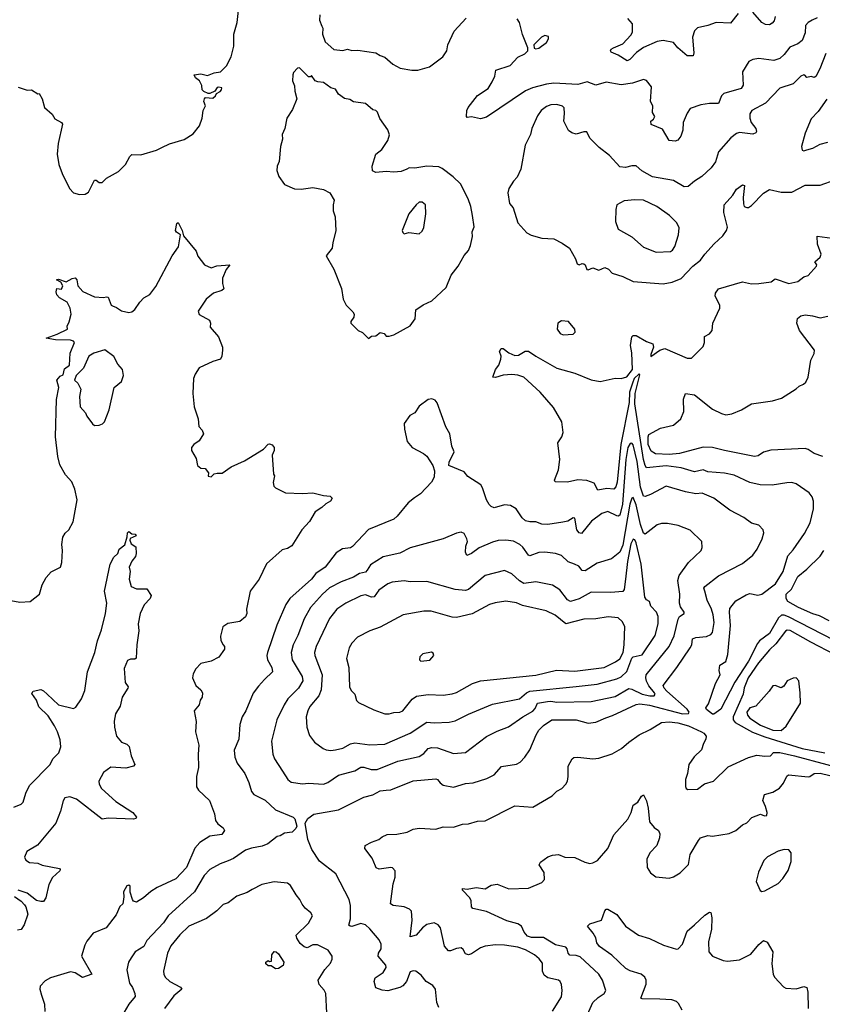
# Model space of a CAD drawing. Extents: x 1954683 to 2060285, y 904798 to 1016299.
# Tile 164 of 256: x 2044605 to 2049969, y 934384 to 940963. Entities that reach past the tile are written whole.
import ezdxf

# ---------------------------------------------------------------- set-up
doc = ezdxf.new("R2010")
doc.units = 0

msp = doc.modelspace()

# ---------------------------------------------------------------- linework, layer by layer
at = {"layer": '0CON10XD'}
for points in [[(2044595, 940512), (2044655, 940491.2), (2044683, 940493), (2044725, 940467.5), (2044735, 940470), (2044754.2, 940435), (2044770, 940375), (2044821.7, 940331.7), (2044840.3, 940300.3), (2044883.3, 940275), (2044890, 940265), (2044861.2, 940135), (2044856.2, 940065), (2044866, 939995), (2044888, 939935), (2044936.7, 939835), (2044965, 939806.2), (2045005, 939794), (2045042.3, 939797.7), (2045065, 939811.2), (2045105, 939890), (2045115, 939890), (2045135, 939873.8), (2045155, 939873.8), (2045185, 939903.8), (2045265, 939948), (2045311.2, 939995), (2045341.3, 940048.7), (2045355, 940061.2), (2045415, 940060.8), (2045518.3, 940091.7), (2045555, 940108.9), (2045605, 940134.3), (2045705, 940162), (2045765, 940200.8), (2045805.5, 940254.5), (2045824, 940305), (2045830, 940355), (2045846.2, 940386.2), (2045836.2, 940415), (2045840, 940435), (2045847, 940443), (2045895, 940438), (2045914, 940455), (2045920, 940470), (2045945, 940483.1), (2045953.8, 940495), (2045955, 940507.5), (2045935, 940512.5), (2045925, 940510), (2045910, 940485), (2045875, 940470), (2045865, 940468.8), (2045835, 940482.5), (2045824.5, 940494.5), (2045822.5, 940522.5), (2045806.7, 940555), (2045778.8, 940575), (2045770, 940595), (2045815, 940600.8), (2045860.7, 940589.3), (2045905, 940608), (2045946, 940614), (2045986.1, 940653.9), (2046018.8, 940715), (2046035.8, 940785), (2046036.4, 940866.4), (2046058, 940945), (2046066.7, 941023.3)], [(2049406.1, 941003.9), (2049355, 940940), (2049260, 940945), (2049205, 940924.2), (2049135, 940907.5), (2049115, 940888.8), (2049100.6, 940845), (2049111.4, 940741.4), (2049105, 940721.2), (2049065, 940721.9), (2049002.9, 940775), (2048975, 940810), (2048905, 940823.5), (2048865, 940816.7), (2048775, 940776.4), (2048726.1, 940743.9), (2048683, 940697), (2048665, 940687.1), (2048605.6, 940725.6), (2048557.5, 940745), (2048553.8, 940753.8), (2048558, 940765), (2048572.5, 940775), (2048635, 940802), (2048690.3, 940859.7), (2048700.9, 940879.1), (2048700, 940935), (2048670.3, 940970.3)], [(2049654.6, 940985), (2049646.4, 940955), (2049635, 940939.2), (2049615, 940927.5), (2049589.7, 940929.7), (2049564, 940945), (2049505, 941014)], [(2046611.2, 940995), (2046609.3, 940959.3), (2046625, 940920), (2046630, 940905), (2046627.5, 940865), (2046647.5, 940815), (2046705, 940762.5), (2046765, 940757.5), (2046795, 940766.7), (2046825, 940756.2), (2046865, 940758), (2046985, 940741.2), (2047013.2, 940723.2), (2047045, 940713.3), (2047098, 940665), (2047148.3, 940638.3), (2047225, 940624.4)], [(2047225, 940624.4), (2047265, 940625.7), (2047343, 940647), (2047432, 940715), (2047460, 940755), (2047466.2, 940795), (2047509.2, 940885), (2047587.9, 940972.1)], [(2049934.4, 940975.6), (2049900.9, 940959.1), (2049875, 940944.2), (2049857.1, 940925), (2049854.6, 940875), (2049835, 940824.5), (2049805, 940801.6), (2049751.7, 940778.3), (2049715, 940729.4), (2049685, 940702.5), (2049645, 940690), (2049545, 940703.3), (2049503.7, 940696.3), (2049477.4, 940682.6), (2049435.6, 940615), (2049440, 940525), (2049427.5, 940502.5), (2049310.5, 940469.5), (2049295, 940454.2), (2049275, 940402.9), (2049215, 940403.1), (2049156.6, 940393.4), (2049085, 940369.2), (2049065, 940338), (2049040, 940275), (2049036.7, 940225), (2049024.3, 940185), (2049002.6, 940157.4), (2048985, 940151.9), (2048945, 940156.2), (2048901.9, 940231.9), (2048825, 940262), (2048824, 940285), (2048841.7, 940298.3), (2048848.8, 940315), (2048835, 940343.3), (2048836.9, 940386.9), (2048820, 940415), (2048828.1, 940515), (2048795, 940556.2), (2048775, 940563.8), (2048700.6, 940539.4), (2048625, 940528.2), (2048525, 940544.4), (2048455, 940524.3), (2048397.5, 940547.5), (2048335, 940530.3), (2048175, 940537.9), (2048125, 940532.2), (2048032.2, 940507.8), (2047985, 940488.2), (2047725, 940311.2), (2047685, 940301.2), (2047625, 940313.3), (2047595, 940310), (2047590, 940315), (2047592.5, 940355), (2047602.5, 940375), (2047665, 940456), (2047735, 940503.8), (2047761.9, 940548.1), (2047780, 940585), (2047786.7, 940625), (2047882.7, 940657.3), (2047935, 940713.3), (2047980, 940735), (2048000, 940755), (2048000, 940775), (2047964.2, 940864.2), (2047945.7, 940945), (2047929.5, 940969.5)], [(2048055, 940767.5), (2048075, 940773.3), (2048125, 940810), (2048140, 940835), (2048139.3, 940849.3), (2048115, 940856.7), (2048092.5, 940845), (2048040, 940795), (2048043, 940773), (2048055, 940767.5)], [(2049992.6, 940737.4), (2049953.2, 940635), (2049925, 940582.5), (2049915, 940576.2), (2049895, 940583.8), (2049865, 940576.7), (2049852.5, 940592.5), (2049845, 940593.3), (2049825, 940585.6), (2049774, 940535), (2049685, 940504.4), (2049590, 940405), (2049498, 940355), (2049485.5, 940334.5), (2049484.4, 940305), (2049494.4, 940275), (2049525.7, 940235), (2049530, 940215), (2049525, 940206.7), (2049505, 940198.6), (2049415, 940209.5), (2049395, 940201.9), (2049356.6, 940173.4), (2049275, 940080), (2049256.3, 940013.7), (2049226.9, 939973.1), (2049164, 939915), (2049115.4, 939884.6), (2049071.8, 939848.2), (2049045, 939845.6), (2048975, 939887.8), (2048835, 939913.2), (2048763.7, 939953.7), (2048725, 939985.8), (2048695.7, 939985.7), (2048654.2, 939974.2), (2048615, 939978.8), (2048546.7, 940055), (2048478.8, 940108.8), (2048415, 940171.2), (2048395, 940213.8), (2048375, 940214.2), (2048325, 940198), (2048295, 940206), (2048271.7, 940221.7), (2048240.8, 940285), (2048247.1, 940335), (2048244, 940374), (2048232.5, 940385), (2048195, 940396.7), (2048155, 940394.2), (2048125, 940382.5), (2048089.2, 940355), (2048065, 940321.2), (2048028.1, 940235), (2048018.1, 940195), (2047983.3, 940125), (2047954.3, 939965), (2047930.2, 939909.8), (2047905, 939884), (2047874.3, 939835), (2047867.5, 939805), (2047878, 939735), (2047902, 939705), (2047933.3, 939605), (2047995, 939537.5), (2048022.3, 939522.3), (2048095, 939503.3), (2048175, 939498.8), (2048230.5, 939470.5), (2048280, 939435), (2048318.8, 939365), (2048330.5, 939330.5), (2048345, 939323.8), (2048365, 939333.8), (2048375, 939332), (2048384.2, 939324.2), (2048395, 939293.8), (2048405, 939292), (2048435, 939303.8), (2048475, 939290), (2048515, 939307.5), (2048540, 939295), (2048565, 939270), (2048635, 939247.1), (2048705, 939213.1), (2048905, 939197.8), (2048965, 939209.4), (2049026.1, 939233.9), (2049104, 939316), (2049155, 939355.6), (2049184.4, 939395), (2049245.8, 939465), (2049305, 939517.5), (2049328.9, 939555), (2049335.5, 939575.5), (2049311.5, 939675), (2049314.2, 939725.8), (2049370.3, 939789.7), (2049395, 939830), (2049435, 939858.6), (2049448.8, 939855), (2049440, 939775), (2049441.7, 939731.7), (2049447.5, 939715), (2049465, 939706.7), (2049475, 939706.7), (2049495, 939721.2), (2049576.5, 939803.5), (2049615, 939828.8), (2049695, 939811.1), (2049765, 939810.6), (2049855, 939857.8), (2049955, 939858.1), (2050055, 939892.9)], [(2046935, 938832.5), (2046955, 938847.5), (2046985, 938850), (2047015, 938873.3), (2047040, 938865), (2047055, 938847.5), (2047075, 938847.5), (2047105, 938857.5), (2047215, 938916.7), (2047248.8, 938965), (2047252.5, 939025), (2047301.7, 939058.3), (2047360, 939085), (2047455, 939173.3), (2047489.2, 939255), (2047536, 939315), (2047575, 939386.7), (2047605, 939420), (2047618.6, 939455), (2047630.8, 939515), (2047630, 939545), (2047641.2, 939578.8), (2047631.9, 939655), (2047620, 939715), (2047602, 939765), (2047550.8, 939865), (2047502.2, 939912.2), (2047428.3, 939968.3), (2047405, 939979.2), (2047325, 939983.7), (2047245, 939971.6), (2047207.4, 939972.6), (2047192.9, 939965), (2047155, 939949.2), (2047105, 939943.5), (2047055, 939949.4), (2046985, 939942), (2046962, 939952), (2046960.8, 939985), (2046985.8, 940064.2), (2047025, 940096.2), (2047064.2, 940155.8), (2047075.8, 940194.2), (2047065.7, 940225.7), (2047011.7, 940301.7), (2046995.8, 940345.8), (2046985, 940356.7), (2046965, 940360), (2046915, 940403.3), (2046835, 940414), (2046810.5, 940430.5), (2046775, 940436.2), (2046736.1, 940466.1), (2046715, 940497.5), (2046685, 940506.7), (2046635, 940542.5), (2046597, 940547), (2046580, 940555), (2046555, 940590), (2046548.3, 940581.7), (2046535, 940580), (2046475, 940640), (2046461.7, 940638.3), (2046435, 940610), (2046430, 940595), (2046427.5, 940555), (2046441.7, 940521.7), (2046443.3, 940485), (2046456, 940435), (2046428.3, 940361.7), (2046390, 940305), (2046376, 940235), (2046360, 940195), (2046360.8, 940165), (2046347.5, 940115), (2046338.8, 940015), (2046326.2, 939983.8), (2046323.3, 939955), (2046336.7, 939915), (2046375, 939862.5), (2046441.7, 939831.7), (2046485, 939830), (2046565, 939842.5), (2046635, 939827.5), (2046677.5, 939805), (2046706.1, 939756.1), (2046698.8, 939725), (2046698.8, 939685), (2046713.3, 939645), (2046717.3, 939552.7), (2046696.7, 939475), (2046693.8, 939435), (2046652.5, 939385), (2046703.3, 939295), (2046755.9, 939165.9), (2046766.1, 939096.1), (2046786.2, 939055), (2046831.7, 939011.7), (2046841.2, 938995), (2046838, 938975), (2046818, 938945), (2046818.8, 938935), (2046867, 938887), (2046895, 938873.3), (2046935, 938832.5)], [(2049998.7, 940431.3), (2049940.8, 940349.2), (2049895, 940300), (2049853.4, 940205), (2049830.8, 940115), (2049835, 940091.2), (2049845, 940087.1)], [(2049845, 940087.1), (2049865, 940092.5), (2049905, 940104.2), (2049955, 940130.8), (2050005, 940143.3)], [(2048858.7, 939408.7), (2048955, 939413.1), (2048968.3, 939421.7), (2048982.4, 939447.6), (2049007.1, 939525), (2049012.3, 939572.3), (2048997.1, 939605), (2048947.5, 939655), (2048863.8, 939715), (2048775, 939755.7), (2048715, 939760), (2048645, 939752.5), (2048596, 939725), (2048588.1, 939695), (2048586, 939615), (2048605, 939563.3), (2048695, 939512), (2048775, 939443.1), (2048858.7, 939408.7)], [(2047275, 939532.5), (2047295, 939550), (2047306.4, 939573.6), (2047318.8, 939665), (2047316.2, 939725), (2047295, 939743.3), (2047275, 939742.5), (2047255, 939726.7), (2047206.2, 939665), (2047161.2, 939555), (2047165, 939540), (2047175, 939532.5), (2047205, 939540), (2047275, 939532.5)], [(2044545, 937081.2), (2044605, 937070.8), (2044673.9, 937076.1), (2044736.7, 937125), (2044754.1, 937185.9), (2044781.2, 937235), (2044815, 937273.3), (2044877.5, 937305), (2044886.9, 937335), (2044891.1, 937415), (2044886.7, 937455), (2044894, 937505), (2044908.7, 937531.3), (2044933.8, 937555), (2044962.1, 937607.9), (2044989.2, 937755), (2044974.3, 937825), (2044954.2, 937874.2), (2044911.1, 937921.1), (2044872, 937988), (2044859.5, 938045), (2044844.3, 938175.7), (2044851.2, 938425), (2044866.7, 938505), (2044852.5, 938555), (2044875, 938580), (2044895, 938590), (2044905, 938630), (2044937.5, 938655), (2044942.5, 938735), (2044970, 938805), (2044963.3, 938815), (2044945, 938820.6), (2044843.4, 938823.4), (2044782.5, 938835), (2044855, 938860.8), (2044923.3, 938895), (2044922.5, 938915), (2044936.4, 938943.6), (2044948, 938995), (2044942, 939035), (2044921.2, 939075), (2044870, 939105), (2044853.3, 939125), (2044847.5, 939145), (2044853.3, 939166.7), (2044885, 939162.5), (2044893.3, 939185), (2044879.3, 939209.3), (2044850, 939225), (2044865, 939230), (2044915, 939211.2), (2044955, 939233.8), (2044975, 939237.5), (2044986.7, 939225), (2044992.5, 939185), (2045027, 939147), (2045105, 939110), (2045165, 939105.8), (2045185, 939112), (2045195, 939108), (2045216.2, 939056.2), (2045225, 939050), (2045250.7, 939040.7), (2045285, 939016.7), (2045335, 939006.7), (2045355, 939011.2), (2045373.9, 939026.1), (2045406.7, 939075), (2045435, 939103.3), (2045475, 939127.5), (2045515, 939180), (2045624.5, 939385.5), (2045665.7, 939445), (2045680, 939525), (2045652.3, 939542.3), (2045646.7, 939555), (2045655, 939600), (2045665, 939607.5), (2045690, 939555), (2045699.3, 939519.3), (2045783.8, 939415), (2045795, 939382.5), (2045840, 939325), (2045885, 939303.8), (2045922.3, 939317.7), (2046010, 939325), (2045985.8, 939294.2), (2045961.2, 939235), (2045959.3, 939199.3), (2045970, 939165), (2045955.8, 939154.2), (2045900, 939135), (2045850, 939095), (2045797.5, 939015), (2045805, 938993.3), (2045872.5, 938955), (2045880, 938935), (2045878.3, 938908.3), (2045933.6, 938843.6), (2045960, 938775), (2045961.2, 938755), (2045956.7, 938715), (2045947.5, 938695), (2045895, 938678.8), (2045804.4, 938635.6), (2045776.7, 938595), (2045766, 938565), (2045762, 938465), (2045770.8, 938375), (2045797.5, 938295), (2045801.2, 938245), (2045825, 938220), (2045832.5, 938195), (2045805, 938148.8), (2045768.8, 938125), (2045752.5, 938105), (2045753.3, 938085), (2045785, 938030), (2045793.8, 937985), (2045815, 937966.7), (2045845, 937963.3), (2045867.5, 937935), (2045865, 937912.5), (2045885, 937907.5), (2045905, 937927.5), (2045925, 937933.3), (2045957.7, 937932.3), (2046017.5, 937975), (2046107.5, 938015), (2046235, 938093.3), (2046265, 938126.7), (2046275, 938128.8), (2046291.2, 938121.2), (2046306, 938105), (2046305.8, 938085), (2046292.5, 938052.5), (2046300, 937925), (2046306.7, 937915), (2046299.3, 937869.3), (2046303.8, 937845), (2046314.2, 937834.2), (2046381.7, 937801.7), (2046495, 937796.2), (2046565, 937800.8), (2046635, 937782.5), (2046679.2, 937779.2), (2046693.3, 937765), (2046682.5, 937745), (2046651.2, 937728.8), (2046625, 937704), (2046580, 937675), (2046540.9, 937609.1), (2046490.8, 937555), (2046422.7, 937447.3), (2046395, 937430), (2046359.5, 937420.5), (2046255, 937326.7), (2046204.2, 937225), (2046145.6, 937144.4), (2046120, 937025), (2046122, 936995), (2046115, 936973.8), (2046075, 936942), (2045995, 936927.5), (2045962.5, 936905), (2045946.2, 936843.8), (2045949.2, 936815), (2045965.6, 936785.6)], [(2050045, 936817), (2049742.6, 936972.6), (2049715, 936983.8), (2049696.1, 936983.9), (2049675.3, 936965), (2049615, 936860.9), (2049548.6, 936811.4), (2049535.2, 936795), (2049475, 936675.5), (2049383.7, 936536.3), (2049291.5, 936355), (2049245, 936322.2), (2049235, 936322.2), (2049195, 936353.3), (2049190, 936365), (2049207.7, 936392.3), (2049255, 936527.5), (2049286, 936586), (2049280.8, 936615), (2049285, 936650), (2049325, 936673.3), (2049338.3, 936721.7), (2049356.5, 936915), (2049347.8, 937005), (2049352.1, 937027.9), (2049390.5, 937079.5), (2049459.2, 937120.8), (2049485, 937128), (2049538.5, 937118.5), (2049565, 937123.2), (2049656.1, 937193.9), (2049707.2, 937275), (2049738.6, 937381.4), (2049775, 937420), (2049850.9, 937529.1), (2049888.8, 937601.2), (2049910, 937695), (2049910, 937745), (2049900.8, 937775), (2049880.3, 937800.3), (2049795, 937861.9), (2049765, 937870.5), (2049730.9, 937869.1), (2049635, 937852.5), (2049554.2, 937855.8), (2049485, 937871.1), (2049380.2, 937920.2), (2049315, 937933.5), (2049205, 937940.7), (2049172.5, 937955), (2049115, 937941.8), (2049025, 937967.2), (2048925, 937982.4), (2048795, 937969.3), (2048785, 937983.5), (2048773.7, 938023.6), (2048716.6, 938395), (2048718.6, 938465), (2048748.8, 938588.8), (2048745, 938597.5), (2048711.2, 938565), (2048700, 938535), (2048681.4, 938475), (2048678.7, 938405), (2048623.2, 938125), (2048597.4, 937872.6), (2048588.6, 937841.4), (2048575, 937826.7), (2048529.6, 937829.6), (2048468.5, 937818.5), (2048443.3, 937865), (2048395, 937883.2), (2048335, 937887.9), (2048265, 937871.8), (2048183.3, 937875), (2048180, 937885), (2048206.6, 937955), (2048214.6, 938025), (2048202, 938135), (2048228, 938175), (2048236, 938205), (2048228.2, 938275), (2048171.9, 938371.9), (2048083.8, 938473.8), (2047974.5, 938574.5), (2047935, 938588.1), (2047895, 938592.9), (2047835, 938588.6), (2047785, 938572), (2047767.5, 938575), (2047784, 938625), (2047807.5, 938655), (2047820.8, 938695), (2047822, 938715), (2047811.2, 938745), (2047822.5, 938765), (2047835, 938766.7), (2047875, 938735.7), (2047915, 938719.1), (2047938.9, 938721.1), (2047982.6, 938747.4), (2048005, 938748.2), (2048053.5, 938713.5), (2048195, 938634.6), (2048315, 938600.6), (2048425, 938557.1), (2048485, 938545.8), (2048585, 938568), (2048625, 938564.2), (2048663, 938577), (2048700, 938625), (2048696, 938736), (2048687.5, 938785), (2048696.7, 938843.3), (2048705, 938852.5), (2048725, 938853.3), (2048795, 938812.5), (2048836.9, 938796.9), (2048841.9, 938775), (2048822, 938725), (2048823, 938713), (2048883.8, 938755), (2048915.7, 938765.7), (2049065, 938702.1), (2049095, 938700), (2049171.7, 938778.3), (2049182, 938805), (2049182, 938845), (2049215, 938863.3), (2049233.3, 938885), (2049237.1, 938935), (2049284.8, 939035.2), (2049284.2, 939055), (2049253.1, 939115), (2049256, 939135), (2049275, 939163.8), (2049435, 939210.6), (2049495, 939198.8), (2049545, 939199), (2049627.8, 939212.2), (2049655, 939231.2), (2049745, 939200.9), (2049805, 939213.5), (2049845, 939245.6), (2049875, 939254.4), (2049929.2, 939315), (2049932, 939325), (2049918.6, 939345), (2049954.5, 939375.5), (2049960.6, 939395), (2049937.6, 939462.4), (2049935, 939516), (2050035, 939502.2)], [(2049635.8, 938415.8), (2049696.4, 938433.6), (2049795, 938496.2), (2049813.3, 938515), (2049842.9, 938527.1), (2049858.3, 938541.7), (2049874.2, 938575), (2049892.1, 938687.9), (2049915, 938732.5), (2049915.8, 938755), (2049816, 938885), (2049798, 938935), (2049804.2, 938965.8), (2049825, 938983.8), (2049855, 938990), (2049904.3, 938984.3), (2049955, 938970), (2050005, 938981.2)], [(2048236.1, 938856.1), (2048305, 938862.5), (2048317.5, 938875), (2048316, 938895), (2048272.5, 938945), (2048225, 938950), (2048202.5, 938935), (2048196.2, 938895), (2048216.7, 938865), (2048236.1, 938856.1)], [(2045105, 938251.2), (2045135, 938254.2), (2045158.5, 938261.5), (2045170.8, 938275), (2045202.5, 938355), (2045236, 938505), (2045284.3, 938545), (2045298.9, 938585), (2045290.8, 938625), (2045261.3, 938661.3), (2045233, 938713), (2045173.6, 938756.4), (2045100, 938735), (2045067.5, 938715), (2045031.2, 938635), (2044982.5, 938585), (2044970, 938555), (2044993, 938533), (2045012.5, 938495), (2045003.8, 938445), (2045008, 938375), (2045044, 938335), (2045053.4, 938313.4), (2045092.4, 938262.4), (2045105, 938251.2)], [(2049972.5, 938045), (2049914.6, 938064.6), (2049875, 938090.8), (2049855, 938097.1), (2049625, 938087.1), (2049575, 938072.5), (2049540.8, 938049.2), (2049515.3, 938044.7), (2049315.2, 938085.2), (2049235, 938103.9), (2049172.9, 938107.1), (2049015, 938064), (2048945, 938056.4), (2048855, 938060.9), (2048825, 938080), (2048804.8, 938125), (2048804.3, 938175), (2048809.5, 938190.5), (2048887.2, 938232.8), (2048975, 938252.5), (2049023.8, 938295), (2049043.1, 938345), (2049042.4, 938427.6), (2049054, 938466), (2049115, 938457.1), (2049235, 938361.4), (2049295, 938330.8), (2049325, 938322.5), (2049365, 938330), (2049428.8, 938355), (2049495, 938395.8), (2049635.8, 938415.8)], [(2047405, 934362.5), (2047391.8, 934395), (2047384.2, 934485), (2047365, 934508.8), (2047321.2, 934535), (2047288.3, 934578.3), (2047252.5, 934605), (2047235, 934608), (2047215, 934600), (2047190, 934535), (2047165, 934507.8), (2047144.7, 934495.3), (2047065, 934473.2), (2047028.2, 934478.2), (2046984.5, 934494.5), (2046974.2, 934535), (2046980.3, 934559.7), (2047035, 934596), (2047055, 934630), (2047052.9, 934645), (2047001.4, 934705), (2047002.9, 934725), (2047020, 934755), (2047020.6, 934785), (2047008.1, 934815), (2046945, 934888.6), (2046915, 934914.4), (2046885, 934924.5), (2046825, 934904.5), (2046812.5, 934905), (2046805, 934912.5), (2046815.6, 934955), (2046816.2, 935043.8), (2046807.6, 935085), (2046718.5, 935255), (2046609.2, 935339.2), (2046557.8, 935417.8), (2046531.1, 935485), (2046513.8, 935595), (2046531.2, 935625), (2046570, 935655), (2046735, 935683.5), (2046905, 935768.6), (2046965, 935784.4), (2047015, 935809.2), (2047055, 935815.6), (2047085, 935817.8), (2047235, 935877.9), (2047385, 935890), (2047396.4, 935886.4), (2047415, 935862.5), (2047435, 935848.9), (2047505, 935834.4), (2047585, 935858.6), (2047635, 935864.2), (2047727.2, 935892.8), (2047775, 935918.1), (2047825, 935973.5), (2047925, 935988.5), (2047948.9, 936001.1), (2047980.8, 936035), (2048014.3, 936085), (2048055.6, 936185), (2048074.4, 936215), (2048105, 936246.9), (2048162, 936285), (2048325, 936283.8), (2048405, 936262.1), (2048455, 936270), (2048521.2, 936298.8), (2048567.3, 936312.7), (2048725, 936386), (2048749, 936391), (2048815, 936381.9), (2049035.2, 936324.8), (2049075, 936326), (2049079.1, 936335), (2049066.4, 936355), (2048929.7, 936475), (2048911.5, 936495), (2048904.4, 936515), (2048996.6, 936633.4), (2049086.4, 936765), (2049097.1, 936785), (2049102.2, 936825), (2049124.6, 936835.4), (2049195, 936841.5), (2049223.8, 936855), (2049235, 936868.6), (2049245.3, 936935), (2049238.7, 936985), (2049229.4, 937025), (2049200.3, 937085), (2049183.9, 937143.9), (2049178.2, 937165), (2049183.5, 937175), (2049275, 937245.6), (2049435, 937328), (2049504.4, 937385.6), (2049534.5, 937425.5), (2049567.1, 937495), (2049577.5, 937535), (2049573.8, 937555), (2049544.2, 937584.2), (2049495, 937599.2), (2049445.4, 937635.4), (2049350, 937685), (2049244, 937765), (2049165, 937798.2), (2049124.4, 937795.6), (2049055, 937807.3), (2048925, 937845.6), (2048819.8, 937790.2), (2048785, 937777.1), (2048775, 937780), (2048755, 937838.6), (2048731.7, 938011.7), (2048705, 938123.1), (2048695, 938133.3), (2048685, 938130.5), (2048669.8, 938105), (2048655, 938023.8), (2048634.5, 937725.5), (2048615, 937652.5), (2048605, 937645.5), (2048595, 937647.1), (2048535, 937675.5), (2048495.9, 937664.1), (2048427.2, 937612.8), (2048360, 937530), (2048345, 937533.1), (2048329.1, 937555), (2048315, 937632.5), (2048305, 937633.3), (2048267.7, 937612.3), (2048235.8, 937604.2), (2048135, 937589.4), (2048095, 937592.5), (2048055, 937606.9), (2048015, 937606.5), (2047985, 937614.5), (2047964, 937634), (2047924, 937694), (2047886.1, 937716.1), (2047845, 937721.5), (2047775, 937701.4), (2047755, 937709.2), (2047743.1, 937723.1), (2047724.6, 937755), (2047698.9, 937835), (2047686, 937855), (2047599.5, 937909.5), (2047575, 937942.5), (2047473.3, 937985), (2047474.1, 938005.9), (2047507.5, 938075), (2047493.6, 938113.6), (2047480, 938195), (2047452.9, 938242.9), (2047395, 938403.3), (2047380.9, 938420.9), (2047358.3, 938428.3), (2047335, 938424), (2047275, 938381.4), (2047245, 938336), (2047212, 938318), (2047174.3, 938265), (2047175.6, 938225.6), (2047195, 938143.3), (2047228.8, 938105), (2047304.2, 938064.2), (2047325.7, 938045.7), (2047366.7, 937985), (2047377.7, 937947.7), (2047374, 937905), (2047357.9, 937872.1), (2047283.8, 937795), (2047242.4, 937767.6), (2047202, 937735), (2047127.5, 937645), (2047105, 937625.8), (2046935, 937555.6), (2046828.3, 937441.7), (2046815, 937434.5), (2046762.9, 937427.1), (2046720.4, 937399.6), (2046646.9, 937305), (2046585, 937261.4), (2046555.7, 937225), (2046409.5, 937095), (2046383.1, 937055), (2046323.4, 936916.6), (2046260, 936735), (2046256.2, 936715), (2046261.2, 936685), (2046290.6, 936635), (2046294.2, 936605), (2046240, 936555), (2046201.1, 936508.9), (2046165, 936463.3), (2046115.6, 936345), (2046091.4, 936305), (2046076.6, 936253.4), (2046070, 936155), (2046039.1, 936080.9), (2046043.3, 936035), (2046058.5, 935995), (2046108.6, 935925), (2046135.8, 935865), (2046154.2, 935805), (2046170, 935785), (2046245, 935747.5), (2046315, 935682.2), (2046433.3, 935635), (2046443.9, 935623.9), (2046456.7, 935575), (2046450.5, 935559.5), (2046425, 935533.8), (2046375, 935527.5), (2046345, 935509.2), (2046325, 935504.4), (2046263.1, 935456.9), (2046225, 935439.4), (2046153.4, 935426.6), (2046115, 935413.3), (2046032.8, 935357.2), (2045998.7, 935341.3), (2045945, 935322.9), (2045875, 935284.4), (2045838.2, 935245), (2045773.6, 935135), (2045596.9, 934975), (2045565, 934928.1), (2045455, 934810), (2045435, 934770.8), (2045376.7, 934733.3), (2045349.2, 934695), (2045333.1, 934665), (2045321.4, 934615), (2045338, 934525), (2045359.2, 934495), (2045375.4, 934455.4), (2045377.1, 934435), (2045334.3, 934385), (2045272.7, 934277.3)], [(2046635, 935854.6), (2046665, 935865.4), (2046734.7, 935915.3), (2046845, 935944.6), (2046885, 935969.2), (2046905, 935968.9), (2046953.2, 935953.2), (2046995, 935952.5), (2047132.2, 936007.8), (2047275, 936039.1), (2047305, 936058.5), (2047335, 936091.9), (2047359.4, 936100.6), (2047398.3, 936098.3), (2047505, 936058.5), (2047584.7, 936065.3), (2047725, 936173.1), (2047795, 936208.9), (2047871.4, 936238.6), (2047966.5, 936305), (2048035, 936342.8), (2048050.7, 936359.3), (2048065, 936396.2), (2048132.1, 936407.9), (2048155, 936410), (2048195, 936402.3), (2048425, 936408.1), (2048585, 936441.4), (2048675, 936493.2), (2048695, 936489.2), (2048765.6, 936455), (2048816.1, 936443.9), (2048846, 936445), (2048852.2, 936455), (2048847.5, 936465), (2048810.7, 936510.7), (2048793.8, 936543.8), (2048788.8, 936565), (2048792.6, 936585), (2048944.5, 936775.5), (2048978.8, 936845), (2049005, 936957.1), (2049015.3, 936974.7), (2049046, 936995), (2049045.7, 937005), (2049020.4, 937040.4), (2049013.7, 937065), (2049017.5, 937125), (2049003.3, 937215), (2049012, 937248), (2049074, 937336), (2049158.8, 937415), (2049166.2, 937435), (2049163.3, 937475), (2049085, 937551.2), (2049005, 937584), (2048935, 937597.1), (2048895, 937595.8), (2048865, 937587.5), (2048785, 937526), (2048775, 937532), (2048755, 937590.6), (2048725, 937720.6), (2048705, 937769.2), (2048695, 937765.8), (2048681.8, 937725), (2048635, 937452.5), (2048615, 937404), (2048559.1, 937360.9), (2048465, 937331.8), (2048385, 937280.6), (2048365, 937282.5), (2048341.8, 937311.8), (2048313.3, 937325), (2048270.5, 937340.5), (2048225, 937382.2), (2048185.9, 937395.9), (2048115, 937403.9), (2048075, 937401.5), (2048015, 937380), (2048005, 937384.2), (2047967.6, 937437.6), (2047946.6, 937456.6), (2047905, 937478.2), (2047855, 937485.4), (2047802.7, 937482.7), (2047765, 937471.5), (2047675.8, 937434.2), (2047625, 937396.7), (2047593, 937383), (2047583.3, 937405), (2047585.6, 937445), (2047596.9, 937475), (2047594, 937495), (2047575, 937530), (2047555, 937538.8), (2047525, 937532), (2047435, 937494.4), (2047215, 937434.4), (2047145, 937398.6), (2047035, 937374.5), (2046949.1, 937320.9), (2046927.7, 937285), (2046915, 937270.9), (2046875, 937262.7), (2046835, 937237.5), (2046752.4, 937207.6), (2046675, 937167.5), (2046628.2, 937125), (2046547.3, 937035), (2046505, 936960), (2046462.9, 936847.1), (2046431.8, 936785), (2046418.5, 936735), (2046426.8, 936685), (2046493.8, 936575), (2046497.7, 936545), (2046469.2, 936495), (2046397.8, 936425), (2046373.5, 936385), (2046322.5, 936285), (2046287.6, 936142.4), (2046295.6, 936055), (2046307.1, 936025), (2046360.5, 935940.5), (2046396.2, 935886.2), (2046419.1, 935869.1), (2046495, 935857.1), (2046535, 935860.5), (2046635, 935854.6)], [(2044565, 935700), (2044615, 935720), (2044627.1, 935735), (2044646.9, 935795), (2044671.2, 935845), (2044809.1, 935985), (2044825.4, 936024.6), (2044865.8, 936064.2), (2044880.5, 936105), (2044875, 936150), (2044857.1, 936205), (2044836.7, 936245), (2044795, 936311.4), (2044732.4, 936372.4), (2044716.7, 936416.7), (2044685, 936460), (2044695, 936476.7), (2044745, 936487.5), (2044765, 936478), (2044788, 936455), (2044865, 936384.2), (2044965, 936360.8), (2044980.3, 936369.7), (2045017.5, 936425), (2045040.3, 936479.7), (2045057.8, 936605), (2045108.1, 936735), (2045125, 936812.5), (2045151.8, 936885), (2045179.1, 936995), (2045186.5, 937065), (2045171.4, 937145), (2045210, 937325), (2045235, 937372.5), (2045260, 937395), (2045270, 937425), (2045307, 937453), (2045323, 937507), (2045324.3, 937535), (2045335, 937543.3), (2045355, 937526.7), (2045376.1, 937526.1), (2045382.5, 937515), (2045343.3, 937496.7), (2045340, 937485), (2045350.7, 937460.7), (2045380, 937440), (2045384, 937395), (2045378.8, 937375), (2045353.8, 937345), (2045336.2, 937305), (2045344, 937275), (2045336.2, 937225), (2045348.8, 937175), (2045385, 937160), (2045455, 937160), (2045482.5, 937115), (2045477.5, 937095), (2045436.2, 937053.8), (2045409.2, 936995), (2045397.5, 936925), (2045401.7, 936878.3), (2045387.1, 936785), (2045383.3, 936696.7), (2045375, 936690), (2045345, 936690), (2045325, 936681.2), (2045303.4, 936626.6), (2045309.4, 936535), (2045329.2, 936505), (2045328.6, 936495), (2045288.9, 936435), (2045277.1, 936375), (2045244.6, 936325), (2045236.9, 936275), (2045237.9, 936235), (2045251.9, 936175), (2045285, 936136), (2045321.2, 936121.2), (2045337, 936107), (2045349.4, 936045), (2045373.3, 935985), (2045365, 935974), (2045315, 935961.9), (2045215, 935968.9), (2045165, 935932), (2045134.2, 935875), (2045136, 935855), (2045150.8, 935825), (2045247.8, 935737.8), (2045360.8, 935665), (2045386, 935634), (2045380, 935625), (2045365, 935621.4), (2045195, 935627.5), (2045155, 935620), (2044985, 935753.3), (2044940.6, 935770.6), (2044907.3, 935762.7), (2044895, 935744), (2044877.8, 935675), (2044846.8, 935593.2), (2044723.8, 935446.2), (2044652.9, 935405), (2044636.4, 935366.4), (2044646.1, 935346.1), (2044671.2, 935331.2), (2044725, 935326), (2044755, 935314), (2044870.5, 935290.5), (2044876.2, 935285), (2044873.8, 935275), (2044825, 935230), (2044800, 935185), (2044779.2, 935095), (2044765, 935071.2), (2044745, 935070), (2044718, 935078), (2044655, 935126), (2044595, 935146.7)], [(2046685, 936080), (2046715, 936084.4), (2046765, 936095.5), (2046815, 936123.3), (2046845, 936131.1), (2046945, 936118.5), (2047045, 936120.9), (2047215, 936196.2), (2047325, 936268.8), (2047375, 936264.6), (2047475, 936270), (2047515, 936277.9), (2047605, 936322.5), (2047765, 936389.6), (2047945, 936424.6), (2047991.8, 936465), (2048015, 936476.3), (2048322.9, 936507.1), (2048465, 936523), (2048595, 936557.7), (2048625, 936571.9), (2048663.1, 936606.9), (2048695, 936697.5), (2048705, 936705.8), (2048765, 936719.4), (2048852.8, 936847.2), (2048871.2, 936925), (2048871.5, 936975), (2048860, 937005), (2048821.9, 937045), (2048814.2, 937074.2), (2048795, 937085.8), (2048783.8, 937103.8), (2048757.5, 937325), (2048725, 937468.1), (2048715, 937486.9), (2048705, 937490.6), (2048689.8, 937460.2), (2048667.8, 937342.2), (2048654.5, 937224.5), (2048645.6, 937154.4), (2048635, 937140.9), (2048555, 937135.5), (2048425, 937137.3), (2048345, 937092.7), (2048285, 937076.2), (2048265, 937085.6), (2048215, 937153.1), (2048166.2, 937185), (2048055, 937206.1), (2047975, 937195.4), (2047945, 937213.9), (2047895, 937261.1), (2047845, 937281.4), (2047715, 937249.4), (2047605, 937156.4), (2047585, 937148.8), (2047515, 937156.2), (2047325, 937208.5), (2047215, 937207.1), (2047175, 937214), (2047095, 937204), (2047065, 937192.5), (2047005, 937151.1), (2046973.6, 937106.4), (2046955, 937104.5), (2046915, 937118.8), (2046885, 937112.9), (2046785, 937064.6), (2046724.4, 937025), (2046675, 936961.4), (2046586.2, 936775), (2046575.5, 936735), (2046577.1, 936715), (2046625.4, 936585), (2046619.6, 936485), (2046604.7, 936445.3), (2046545, 936372.5), (2046530.5, 936345), (2046520, 936305), (2046523.1, 936235), (2046540.7, 936180.7), (2046575.7, 936135.7), (2046633, 936093), (2046652.5, 936085), (2046685, 936080)], [(2050013.8, 936945), (2049949.2, 936979.1), (2049905, 936992.2), (2049810, 937035), (2049739.5, 937075), (2049727.1, 937095), (2049726.7, 937125), (2049762.4, 937157.6), (2049805, 937242.9), (2049865, 937292.2), (2049955, 937378.6), (2049980, 937415)], [(2047075, 936324.4), (2047105, 936334.4), (2047145, 936335.7), (2047165, 936344.3), (2047227.4, 936422.6), (2047257.7, 936442.3), (2047334.5, 936454.5), (2047435, 936450), (2047495, 936458.9), (2047525, 936468.1), (2047632.1, 936527.9), (2047685, 936545.6), (2048055, 936582), (2048193.6, 936616.4), (2048315, 936610), (2048510, 936635), (2048587.3, 936672.7), (2048615, 936692.7), (2048637.9, 936735), (2048644.8, 936785), (2048649, 936909), (2048632.2, 936942.2), (2048605, 936965.6), (2048537.6, 936972.4), (2048455, 936959.6), (2048375, 936958.2), (2048255, 936925.4), (2048183.5, 936983.5), (2048122.7, 937012.7), (2047965, 937049.1), (2047925, 937065.5), (2047855, 937078.5), (2047782.8, 937067.2), (2047745, 937054.3), (2047628, 936992), (2047525, 936968.5), (2047495, 936970), (2047355, 937010), (2047305, 937010), (2047166.7, 936985), (2047015, 936903.1), (2046945, 936880), (2046863.1, 936836.9), (2046824.2, 936795.8), (2046806.7, 936765), (2046790, 936695), (2046804.2, 936635), (2046808, 936505), (2046819.5, 936479.5), (2046845.6, 936455.6), (2046855, 936413.8), (2046870.3, 936400.3), (2046972.4, 936352.4), (2047044.5, 936324.5), (2047075, 936324.4)], [(2050217.1, 936635), (2049892.4, 936802.4), (2049755, 936880.5), (2049735, 936884.7), (2049722.1, 936877.9), (2049658, 936792), (2049615, 936752.7), (2049543.7, 936665), (2049474.2, 936565), (2049447.5, 936497.5), (2049440.8, 936455), (2049372.5, 936305), (2049373.5, 936285), (2049387.2, 936267.2), (2049502.8, 936202.8), (2049585, 936169.8), (2049835, 936092.2), (2049985, 936064.7)], [(2045965.6, 936785.6), (2045974, 936775), (2045974.1, 936755.9), (2045936.4, 936703.6), (2045884.1, 936675.9), (2045815, 936660), (2045782, 936625), (2045765, 936592.5), (2045760, 936565), (2045783, 936513), (2045815.7, 936485.7), (2045826.2, 936465), (2045823.8, 936435), (2045810.8, 936415), (2045804, 936385), (2045771.2, 936345), (2045783.6, 936273.6), (2045778.8, 936205), (2045802.5, 936115), (2045796.9, 936055), (2045800.6, 935965), (2045786.7, 935905), (2045786, 935836), (2045798.8, 935815), (2045874, 935745), (2045907, 935657), (2045912.6, 935612.6), (2045929.4, 935589.4), (2045965, 935562), (2045974.2, 935545), (2045955, 935519.4), (2045875, 935508.1), (2045808.8, 935465), (2045775, 935426.7), (2045718.8, 935298.8), (2045647.8, 935222.2), (2045523.8, 935165), (2045481.7, 935138.3), (2045433.3, 935095), (2045385, 935066.7), (2045365, 935073.3), (2045358.8, 935085), (2045343.6, 935133.6), (2045343.6, 935173.6), (2045335, 935178.8), (2045320, 935175), (2045298.8, 935135), (2045301.2, 935101.2), (2045293.9, 935056.1), (2045275, 935036.7), (2045248.8, 934981.2), (2045183.3, 934895), (2045095, 934858.8), (2045054.2, 934805.8), (2045041.2, 934778.8), (2045018.1, 934705), (2045086, 934585), (2045025, 934563.6), (2044975, 934593.1), (2044945, 934600.9), (2044810.3, 934559.7), (2044775, 934540), (2044741.2, 934505), (2044738.8, 934485), (2044750, 934445), (2044770.8, 934385), (2044773.1, 934335)], [(2047285, 936677.5), (2047345, 936683.3), (2047372.5, 936715), (2047369.3, 936729.3), (2047356.2, 936736.2), (2047300, 936725), (2047280, 936705), (2047277.5, 936685), (2047285, 936677.5)], [(2049695, 936214), (2049727.1, 936242.9), (2049823.1, 936395), (2049822, 936465), (2049811.2, 936545), (2049795, 936566.2), (2049775, 936563.8), (2049735, 936544.6), (2049711.5, 936508.5), (2049695, 936497.7), (2049655, 936514.7), (2049637.6, 936512.4), (2049614.2, 936475), (2049525.2, 936374.8), (2049484.9, 936365.1), (2049465.2, 936335), (2049468.8, 936315), (2049485.3, 936295), (2049555, 936247.8), (2049638.6, 936215), (2049695, 936214)], [(2046983, 935307), (2046959.7, 935359.7), (2046911.2, 935425), (2046913.3, 935445), (2046955, 935467.5), (2047005, 935484.2), (2047027.3, 935502.7), (2047061.7, 935518.3), (2047125, 935520), (2047195, 935534.2), (2047235, 935554), (2047275, 935561.2), (2047385, 935554), (2047435, 935570), (2047505, 935567.5), (2047565, 935588), (2047605, 935590), (2047665, 935606.9), (2047715, 935608.6), (2047915, 935710.8), (2048035, 935701.9), (2048163.5, 935776.5), (2048195, 935808), (2048228.8, 935825), (2048255, 935853.8), (2048265.8, 935875), (2048270, 935905), (2048270, 935975), (2048296.7, 936025), (2048307.7, 936032.3), (2048335, 936034.2), (2048435, 936023.3), (2048475, 936028.1), (2048565, 936057.8), (2048628, 936092), (2048675, 936135.8), (2048745, 936184.3), (2048819.3, 936220.7), (2048893.4, 936266.6), (2048945, 936271.5), (2049003.8, 936265), (2049075, 936244.2), (2049160.8, 936205), (2049177.1, 936195), (2049192, 936175), (2049191.2, 936155), (2049174.2, 936125.8), (2049161.2, 936085), (2049112.1, 936037.9), (2049076.2, 935985), (2049068.8, 935925), (2049053.8, 935885), (2049055, 935840), (2049060, 935825), (2049069.5, 935819.5), (2049135, 935821.2), (2049182.3, 935857.7), (2049242.5, 935875), (2049340, 935970), (2049475, 936032.9), (2049532.5, 936047.5), (2049585, 936042.5), (2049623.3, 936045), (2049642.9, 936067.1), (2049685, 936065.8), (2049783.1, 936045), (2050215, 935927.7)], [(2048400, 934315), (2048435, 934396.7), (2048470.2, 934429.8), (2048511.2, 934455), (2048522.5, 934475), (2048500.8, 934545), (2048475, 934586), (2048349.9, 934699.9), (2048325, 934710.4), (2048282.4, 934712.4), (2048269.5, 934725), (2048263.4, 934753.4), (2048254.7, 934764.7), (2048185, 934780.3), (2048105, 934830.6), (2048025, 934830.9), (2047999.8, 934839.8), (2047975.9, 934865), (2047957.9, 934905), (2047935, 934922.5), (2047860.8, 934940.8), (2047725, 935004.3), (2047634.3, 935024.3), (2047624, 935035), (2047622.5, 935075), (2047614.4, 935094.4), (2047563.6, 935146.4), (2047565, 935156.7), (2047595, 935152.5), (2047656.1, 935163.9), (2047715, 935156), (2047755, 935180), (2047795, 935186.9), (2047875, 935155.6), (2048005, 935158.8), (2048095, 935196.7), (2048113.3, 935216.7), (2048111.2, 935265), (2048076.2, 935315), (2048085, 935333.3), (2048135, 935370), (2048165, 935380), (2048205, 935384), (2048247.7, 935367.7), (2048314.2, 935364.2), (2048382.4, 935332.4), (2048415, 935325.6), (2048435, 935328.1), (2048466.4, 935343.6), (2048535.7, 935425), (2048575.5, 935515), (2048669.9, 935620.1), (2048691.8, 935665), (2048705, 935713.3), (2048736.7, 935735), (2048760, 935775), (2048775, 935783.3), (2048793.4, 935743.4), (2048804.6, 935694.6), (2048813.4, 935603.4), (2048844.3, 935564.3), (2048873.3, 935545), (2048883.6, 935523.6), (2048882, 935495), (2048863.8, 935445), (2048816, 935395), (2048797, 935353), (2048797.7, 935297.7), (2048821.2, 935261.2), (2048856, 935236), (2048945, 935226), (2048975.5, 935234.5), (2049018, 935262), (2049075, 935317.5), (2049086.7, 935385), (2049141.2, 935478.8), (2049154.1, 935495.9), (2049205, 935510.8), (2049235, 935508), (2049345.8, 935524.2), (2049390, 935545), (2049435, 935583.8), (2049464.1, 935595.9), (2049498.3, 935631.7), (2049555, 935653.3), (2049583.6, 935643.6), (2049597.5, 935645), (2049600, 935665), (2049590, 935705), (2049571.2, 935745), (2049582.5, 935785), (2049639.4, 935800.6), (2049683.1, 935826.9), (2049709.8, 935860.2), (2049731.9, 935908.1), (2049744, 935916), (2049875, 935903.1), (2049886.2, 935905), (2049914, 935926), (2049955, 935927.7), (2050085, 935896.6)], [(2049565, 935138), (2049585, 935140.8), (2049675, 935192), (2049706.2, 935225), (2049741.2, 935278.8), (2049761.7, 935338.3), (2049760.8, 935395), (2049746.2, 935415), (2049715, 935419.1), (2049675, 935406.4), (2049601.9, 935368.1), (2049578.6, 935345), (2049543.1, 935266.9), (2049527.5, 935205), (2049554.4, 935144.4), (2049565, 935138)], [(2048165, 934338), (2048226.5, 934433.5), (2048230.8, 934475), (2048225.8, 934515), (2048216.6, 934536.6), (2048205, 934545.8), (2048135, 934561.1), (2048109.2, 934579.2), (2048099.5, 934605), (2048098.3, 934658.3), (2048077.6, 934687.6), (2048046, 934715), (2047985, 934748.2), (2047935, 934764.5), (2047845, 934779.1), (2047785, 934781.1), (2047715, 934771.4), (2047685, 934761.4), (2047625, 934720), (2047605, 934714.4), (2047585, 934720.8), (2047569.5, 934749.5), (2047555, 934760), (2047525, 934756.7), (2047485, 934740), (2047471.1, 934741.1), (2047443.1, 934773.1), (2047417.5, 934895), (2047401.4, 934915), (2047375, 934929.1), (2047325, 934917.3), (2047296.9, 934895), (2047253.8, 934845), (2047213.8, 934833.8), (2047228.2, 934945), (2047223.8, 935005), (2047210.5, 935020.5), (2047175, 935035.8), (2047100, 935045), (2047083.8, 935055), (2047101.4, 935188.6), (2047113.6, 935233.6), (2047113.8, 935275), (2047096.7, 935295), (2047085, 935298.8), (2047006.4, 935286.4), (2046987.5, 935295), (2046983, 935307)], [(2046657.3, 934327.3), (2046650.8, 934455), (2046639.1, 934479.1), (2046605.8, 934515.8), (2046599.2, 934545), (2046643.8, 934616.2), (2046682.1, 934657.9), (2046694, 934685), (2046694, 934705), (2046666.4, 934746.4), (2046595, 934780.4), (2046565, 934780.3), (2046525, 934761.5), (2046505, 934767.3), (2046479.4, 934789.4), (2046457.2, 934825), (2046453.6, 934846.4), (2046536, 934925), (2046562.5, 934975), (2046550, 934995), (2046513.3, 935025), (2046492.7, 935052.7), (2046478, 935085), (2046452, 935115), (2046415, 935178), (2046394.2, 935194.2), (2046305, 935201.4), (2046223.3, 935185), (2046159.5, 935150.5), (2046125, 935130.8), (2046055, 935106), (2045998.3, 935061.7), (2045965, 935051.2), (2045921.3, 935008.7), (2045853.3, 934956.7), (2045734.3, 934905), (2045675, 934848.5), (2045615.6, 934775), (2045592.5, 934725), (2045565.6, 934605), (2045567.1, 934585), (2045577.5, 934565), (2045608, 934535), (2045678.7, 934498.7), (2045688.8, 934485), (2045635, 934440), (2045571.9, 934355)], [(2044570, 935105), (2044613.9, 935073.9), (2044637.3, 935047.3), (2044646.2, 935035), (2044660, 934985), (2044635.2, 934914.8), (2044615, 934883.4), (2044589.9, 934879.9)], [(2049032.2, 934345), (2049008.5, 934388.5), (2048995, 934403.1), (2048963.8, 934413.8), (2048882.9, 934417.1), (2048765, 934419.2), (2048756.2, 934425), (2048792.1, 934517.9), (2048792.9, 934545), (2048782.9, 934565), (2048758, 934585), (2048685, 934606.5), (2048655, 934622.7), (2048561.4, 934711.4), (2048480.9, 934770.9), (2048461.2, 934795), (2048455, 934827.5), (2048438.7, 934858.7), (2048400, 934905), (2048415, 934920.8), (2048494, 934945), (2048515, 935007.5), (2048525, 935020), (2048535, 935020), (2048595, 934983.3), (2048654.2, 934905), (2048740, 934845), (2048815, 934824.3), (2048907.9, 934777.9), (2048995, 934752.5), (2049005, 934753.3), (2049035.5, 934784.5), (2049066.7, 934873.3), (2049115, 934914), (2049185, 934979.2), (2049215, 934998.8), (2049225, 934996.7), (2049231.3, 934961.3), (2049229.5, 934885), (2049208.3, 934801.7), (2049210, 934735), (2049235, 934705.7), (2049305.7, 934675.7), (2049335, 934672.9), (2049415, 934681.9), (2049491.2, 934718.8), (2049545, 934784), (2049575, 934810), (2049599.5, 934799.5), (2049637.5, 934735), (2049630.6, 934655), (2049641.5, 934585), (2049650.6, 934565), (2049709.5, 934499.5), (2049725, 934490.8), (2049795, 934487.1), (2049845, 934502.9), (2049865, 934496), (2049872.7, 934465), (2049874.6, 934355)], [(2046315, 934620), (2046285, 934640), (2046265, 934640), (2046250, 934655), (2046250, 934665), (2046265, 934677.5), (2046275, 934670), (2046288.3, 934671.7), (2046290, 934715), (2046305, 934736.2), (2046320, 934735), (2046335, 934720), (2046370, 934665), (2046365, 934642.5), (2046335, 934622.5), (2046315, 934620)]]:
    msp.add_lwpolyline(points, dxfattribs=at)

doc.saveas('drawing.dxf')
